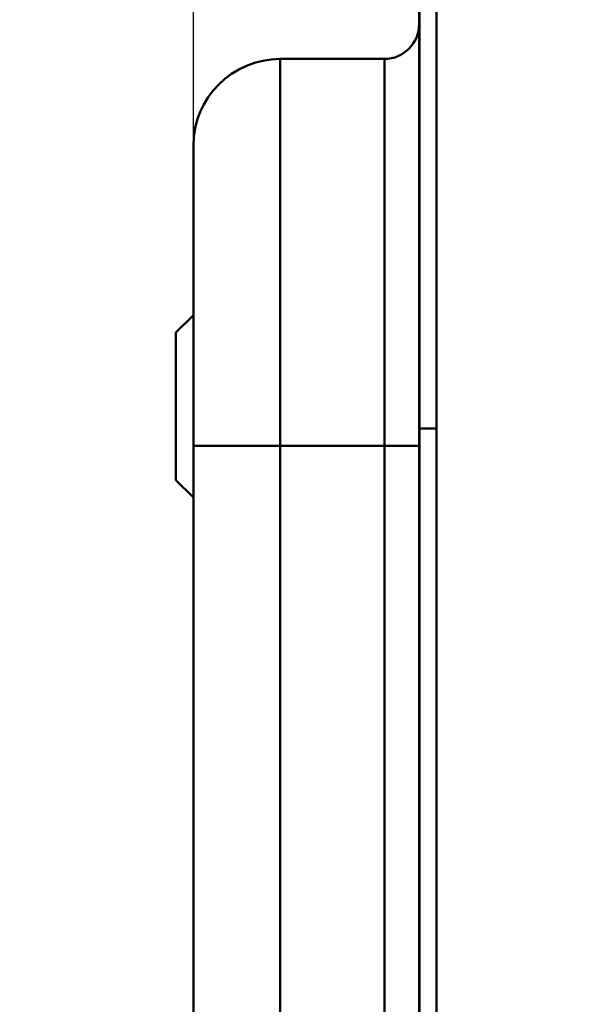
# Model space of a CAD drawing. Header units: millimetres. Extents: x 20 to 833, y 20 to 574.
# Tile 19 of 22: x 395 to 428, y 460 to 517. Entities that reach past the tile are written whole.
import ezdxf

# ---------------------------------------------------------------- set-up
doc = ezdxf.new("R2010")
doc.units = ezdxf.units.MM
doc.header["$LTSCALE"] = 2
for name, color, linetype, lineweight in [('Bemaßungen(DIN)', 7, 'Continuous', 25), ('Sichtbare Kanten(DIN)', 7, 'Continuous', 50), ('Sichtbare tangentiale Kanten(DIN)', 7, 'Continuous', 50)]:
    doc.layers.add(name, color=color, linetype=linetype, lineweight=lineweight)
doc.styles.add('STANDARD-DIN~0', font='arial.ttf')
doc.dimstyles.new('CAD-LAN', dxfattribs={"dimscale": 2, "dimtxt": 3.5, "dimasz": 2.5, "dimexe": 3.175, "dimexo": 0, "dimgap": 0.8, "dimtad": 1, "dimrnd": 1e-08, "dimtxsty": 'STANDARD-DIN~0', "dimcen": 0.09, "dimdle": 10, "dimclrd": 250, "dimclre": 250, "dimclrt": 250, "dimadec": 0, "dimazin": 2, "dimtfac": 1, "dimtmove": 0, "dimatfit": 3, "dimfxl": 1, "dimtolj": 1, "dimtzin": 0, "dimlwd": 25, "dimlwe": 25, "dimarcsym": 0})

# ---------------------------------------------------------------- blocks, each defined once
blk = doc.blocks.new('*D19')
at = {"layer": 'Bemaßungen(DIN)', "color": 250, "linetype": 'Continuous', "lineweight": 25, "true_color": 0x3f3f3f, "transparency": 16777216}
for p, q in [((404.906, 509.663), (404.906, 546.513)), ((417.936, 520.163), (417.936, 546.513)), ((399.906, 540.163), (394.906, 540.163)), ((404.906, 540.163), (417.936, 540.163)), ((422.936, 540.163), (427.936, 540.163))]:
    blk.add_line(p, q, dxfattribs=at)
at = {"layer": 'Bemaßungen(DIN)', "color": 250, "linetype": 'Continuous', "true_color": 0x3f3f3f, "transparency": 16777216}
for points in [[(399.906, 540.997), (399.906, 539.33), (404.906, 540.163)], [(422.936, 540.997), (422.936, 539.33), (417.936, 540.163)]]:
    blk.add_solid(points, dxfattribs=at)
at = {"layer": 'Defpoints', "color": 0, "linetype": 'Continuous', "transparency": 16777216}
for p in [(417.936, 540.163), (417.936, 520.163), (404.906, 509.663)]:
    blk.add_point(p, dxfattribs=at)
at = {"layer": 'Bemaßungen(DIN)', "color": 250, "linetype": 'Continuous', "lineweight": 25, "true_color": 0x3f3f3f, "transparency": 16777216, "insert": (406.737, 548.916), "char_height": 7, "attachment_point": 1, "style": 'STANDARD-DIN~0'}
blk.add_mtext('\\A1;13', dxfattribs=at)

msp = doc.modelspace()

# ---------------------------------------------------------------- linework, layer by layer
at = {"layer": 'Sichtbare Kanten(DIN)'}
for p, q in [((417.936, 493.379), (417.936, 520.163)), ((418.906, 520.163), (418.906, 493.379)), ((417.906, 493.379), (417.906, 519.163)), ((415.906, 514.663), (409.906, 514.663)), ((403.906, 498.913), (404.906, 499.913)), ((403.906, 490.413), (403.906, 498.913)), ((417.906, 301.948), (417.906, 493.379)), ((417.936, 301.948), (417.936, 493.379)), ((418.906, 493.379), (418.906, 301.948)), ((404.906, 492.379), (404.906, 302.948)), ((403.906, 490.413), (404.906, 489.413))]:
    msp.add_line(p, q, dxfattribs=at)
for points in [[(417.906, 516.663), (417.906, 515.558), (417.011, 514.663), (415.906, 514.663)], [(404.906, 509.663), (404.906, 512.425), (407.145, 514.663), (409.906, 514.663)]]:
    msp.add_open_spline(points, degree=3, dxfattribs=at)
msp.add_open_spline([(404.906, 509.663), (404.906, 509.663), (404.906, 509.663), (404.906, 509.663), (404.906, 509.663), (404.906, 509.663), (404.906, 509.654), (404.906, 509.649), (404.906, 509.642), (404.906, 509.631), (404.906, 509.621), (404.906, 509.607), (404.906, 509.589), (404.906, 509.588), (404.906, 509.588), (404.906, 509.588), (404.906, 509.55), (404.906, 509.496), (404.906, 509.417), (404.906, 509.416), (404.906, 509.415), (404.906, 509.414), (404.906, 509.334), (404.906, 509.23), (404.906, 509.096), (404.906, 509.095), (404.906, 509.094), (404.906, 509.093), (404.906, 508.957), (404.906, 508.789), (404.906, 508.589), (404.906, 508.588), (404.906, 508.587), (404.906, 508.586), (404.906, 508.384), (404.906, 508.145), (404.906, 507.873), (404.906, 507.602), (404.906, 507.293), (404.906, 506.952), (404.906, 506.611), (404.906, 506.235), (404.906, 505.828), (404.906, 505.423), (404.906, 504.983), (404.906, 504.518), (404.906, 504.054), (404.906, 503.559), (404.906, 503.043), (404.906, 502.53), (404.906, 501.991), (404.906, 501.438), (404.906, 500.886), (404.906, 500.313), (404.906, 499.733), (404.906, 499.728), (404.906, 499.724), (404.906, 499.72), (404.906, 499.141), (404.906, 498.549), (404.906, 497.954), (404.906, 497.946), (404.906, 497.937), (404.906, 497.928), (404.906, 497.331), (404.906, 496.728), (404.906, 496.102), (404.906, 496.095), (404.906, 496.087), (404.906, 496.08), (404.906, 495.768), (404.906, 495.467), (404.906, 495.158), (404.906, 494.84), (404.906, 494.524), (404.906, 494.209), (404.906, 493.597), (404.906, 492.987), (404.906, 492.379)], degree=3, knots=[0, 0, 0, 0, 0.007532, 0.007532, 0.007532, 0.183621, 0.183621, 0.183621, 0.276279, 0.276279, 0.276279, 0.366514, 0.366514, 0.366514, 0.368627, 0.368627, 0.368627, 0.550063, 0.550063, 0.550063, 0.552791, 0.552791, 0.552791, 0.735464, 0.735464, 0.735464, 0.737089, 0.737089, 0.737089, 0.921724, 0.921724, 0.921724, 0.922804, 0.922804, 0.922804, 1.108977, 1.108977, 1.108977, 1.294693, 1.294693, 1.294693, 1.479917, 1.479917, 1.479917, 1.664396, 1.664396, 1.664396, 1.848533, 1.848533, 1.848533, 2.031682, 2.031682, 2.031682, 2.214761, 2.214761, 2.214761, 2.216106, 2.216106, 2.216106, 2.39887, 2.39887, 2.39887, 2.401511, 2.401511, 2.401511, 2.585207, 2.585207, 2.585207, 2.587374, 2.587374, 2.587374, 2.678885, 2.678885, 2.678885, 2.772998, 2.772998, 2.772998, 2.955562, 2.955562, 2.955562, 2.955562], dxfattribs=at)
at = {"layer": 'Sichtbare tangentiale Kanten(DIN)'}
for p, q in [((409.906, 514.663), (409.906, 492.379)), ((415.906, 492.379), (415.906, 514.663)), ((417.936, 493.379), (417.906, 493.379)), ((418.906, 493.379), (417.936, 493.379)), ((409.906, 492.379), (409.906, 302.948)), ((415.906, 492.379), (409.906, 492.379)), ((415.906, 302.948), (415.906, 492.379))]:
    msp.add_line(p, q, dxfattribs=at)
for points in [[(409.906, 492.379), (407.145, 492.379), (404.906, 492.379), (404.906, 492.379)], [(417.906, 492.379), (417.906, 492.379), (417.011, 492.379), (415.906, 492.379)]]:
    msp.add_open_spline(points, degree=3, dxfattribs=at)

# ---------------------------------------------------------------- dimensions: what is measured, and where the dimension line sits
at = {"layer": 'Bemaßungen(DIN)', "color": 250, "linetype": 'Continuous', "lineweight": 25, "true_color": 0x3f3f3f}
dim = msp.add_linear_dim(base=(417.936, 540.163), p1=(404.906, 509.663), p2=(417.936, 520.163), angle=180, dimstyle='CAD-LAN', override={"dimgap": 0.8, "dimdec": 0, "dimtol": 0, "dimlim": 0, "dimtp": 0, "dimtm": 0, "dimtdec": 2, "dimtofl": 1, "dimatfit": 1}, dxfattribs=at)
dim.commit()
dim.dimension.update_dxf_attribs({"geometry": '*D19', "text_midpoint": (411.421, 540.163), "dimtype": 160})

doc.saveas('drawing.dxf')
